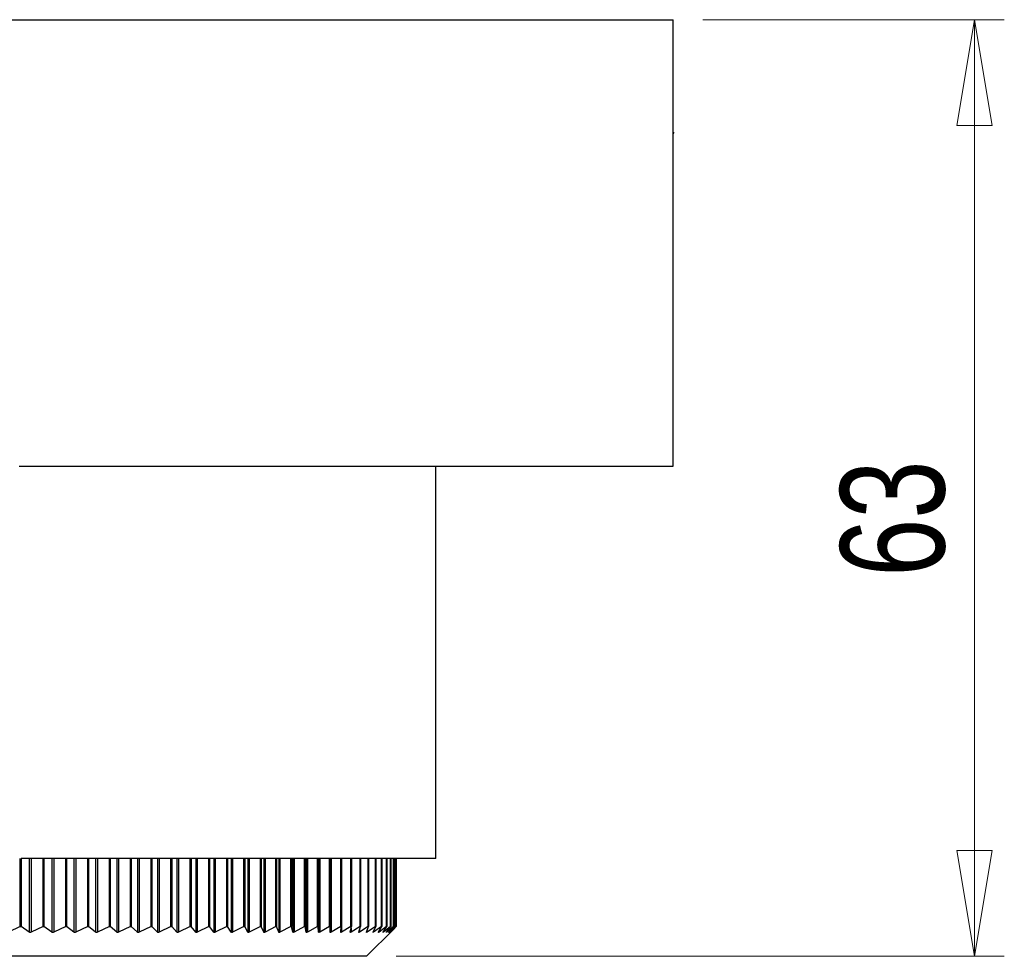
# Model space of a CAD drawing. Header units: millimetres. Extents: x 367 to 1041, y 410 to 622.
# Tile 10 of 10: x 1008 to 1041, y 410 to 441. Entities that reach past the tile are written whole.
import ezdxf

# ---------------------------------------------------------------- set-up
doc = ezdxf.new("R2010")
doc.units = ezdxf.units.MM
doc.styles.add('SLDTEXTSTYLE0', font='TXT', dxfattribs={"width": 0.75})
doc.dimstyles.new('SLDDIMSTYLE1', dxfattribs={"dimtxt": 3.5, "dimasz": 3.556, "dimexe": 0, "dimexo": 0.0625, "dimgap": 0.875, "dimtad": 1, "dimdec": 0, "dimlfac": 2, "dimrnd": 1e-09, "dimzin": 12, "dimdsep": 46, "dimtxsty": 'SLDTEXTSTYLE0', "dimblk1": 'CLOSED', "dimblk2": 'CLOSED', "dimsah": 1, "dimcen": 0.09, "dimadec": 0, "dimazin": 3, "dimtfac": 1, "dimtdec": 0, "dimtofl": 0, "dimtmove": 0, "dimatfit": 3, "dimldrblk": 'CLOSED', "dimfxl": 0, "dimfrac": 2, "dimtolj": 1, "dimtzin": 12, "dimarcsym": 0})

# ---------------------------------------------------------------- blocks, each defined once
blk = doc.blocks.new('_Closed')
at = {"color": 0, "linetype": 'ByBlock', "lineweight": -2}
for p, q in [((-1, 0.166667), (0, 0)), ((-1, 0.166667), (-1, -0.166667)), ((0, 0), (-1, -0.166667)), ((0, 0), (-1, 0))]:
    blk.add_line(p, q, dxfattribs=at)
blk = doc.blocks.new('_D_2')
at = {"color": 7, "linetype": 'Continuous', "lineweight": 0}
for p, q in [((1030.702, 441.369), (1040.832, 441.369)), ((1039.832, 441.369), (1039.832, 409.906)), ((1020.402, 409.906), (1040.832, 409.906))]:
    blk.add_line(p, q, dxfattribs=at)
at = {"color": 7, "linetype": 'Continuous', "lineweight": 18, "xscale": 3.556, "yscale": 3.556}
for p, rotation in [((1039.832, 441.369, 43.278), 90.0000000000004), ((1039.832, 409.906, 43.278), 270.0000000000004)]:
    blk.add_blockref('_Closed', p, dxfattribs=dict(at, rotation=rotation))
at = {"color": 7, "linetype": 'Continuous', "lineweight": 18, "insert": (1035.32, 422.656), "char_height": 3.5, "attachment_point": 1, "rotation": 90, "style": 'SLDTEXTSTYLE0'}
blk.add_mtext('63', dxfattribs=at)

msp = doc.modelspace()

# ---------------------------------------------------------------- linework, layer by layer
at = {"color": 7, "linetype": 'Continuous', "lineweight": 25}
for p, q in [((984.702, 441.369), (1029.702, 441.369)), ((1029.702, 426.369), (1029.702, 441.369)), ((1029.702, 437.54), (1029.733, 437.592)), ((1007.727, 426.369), (1029.702, 426.369)), ((1021.727, 413.194), (1021.727, 426.369)), ((1007.765, 410.906), (1007.765, 413.194)), ((1007.791, 413.194), (1007.791, 410.906)), ((1021.727, 413.194), (1007.791, 413.194)), ((1008.535, 410.906), (1008.535, 413.194)), ((1008.561, 413.194), (1008.561, 410.906)), ((1009.292, 410.906), (1009.292, 413.194)), ((1009.318, 413.194), (1009.318, 410.906)), ((1010.034, 410.906), (1010.034, 413.194)), ((1010.061, 413.194), (1010.061, 410.906)), ((1010.76, 410.906), (1010.76, 413.194)), ((1010.787, 413.194), (1010.787, 410.906)), ((1011.469, 410.906), (1011.469, 413.194)), ((1011.496, 413.194), (1011.496, 410.906)), ((1012.159, 410.906), (1012.159, 413.194)), ((1012.186, 413.194), (1012.186, 410.906)), ((1012.829, 410.906), (1012.829, 413.194)), ((1012.856, 413.194), (1012.856, 410.906)), ((1013.477, 410.906), (1013.477, 413.194)), ((1013.504, 413.194), (1013.504, 410.906)), ((1014.103, 410.906), (1014.103, 413.194)), ((1014.129, 413.194), (1014.129, 410.906)), ((1014.705, 410.906), (1014.705, 413.194)), ((1014.731, 413.194), (1014.731, 410.906)), ((1015.282, 410.906), (1015.282, 413.194)), ((1015.307, 413.194), (1015.307, 410.906)), ((1015.833, 410.906), (1015.833, 413.194)), ((1015.857, 413.194), (1015.857, 410.906)), ((1016.356, 410.906), (1016.356, 413.194)), ((1016.38, 413.194), (1016.38, 410.906)), ((1016.852, 410.906), (1016.852, 413.194)), ((1016.875, 413.194), (1016.875, 410.906)), ((1017.318, 410.906), (1017.318, 413.194)), ((1017.34, 413.194), (1017.34, 410.906)), ((1017.754, 410.906), (1017.754, 413.194)), ((1017.775, 413.194), (1017.775, 410.906)), ((1018.16, 410.906), (1018.16, 413.194)), ((1018.179, 413.194), (1018.179, 410.906)), ((1018.533, 410.906), (1018.533, 413.194)), ((1018.551, 413.194), (1018.551, 410.906)), ((1018.875, 410.906), (1018.875, 413.194)), ((1018.891, 413.194), (1018.891, 410.906)), ((1019.183, 410.906), (1019.183, 413.194)), ((1019.198, 413.194), (1019.198, 410.906)), ((1019.457, 410.906), (1019.457, 413.194)), ((1019.471, 413.194), (1019.471, 410.906)), ((1019.698, 410.906), (1019.698, 413.194)), ((1019.709, 413.194), (1019.709, 410.906)), ((1019.904, 410.906), (1019.904, 413.194)), ((1019.913, 413.194), (1019.913, 410.906)), ((1020.074, 410.906), (1020.074, 413.194)), ((1020.082, 413.194), (1020.082, 410.906)), ((1020.21, 410.906), (1020.21, 413.194)), ((1020.216, 413.194), (1020.216, 410.906)), ((1020.309, 410.906), (1020.309, 413.194)), ((1020.314, 413.194), (1020.314, 410.906)), ((1020.373, 410.906), (1020.373, 413.194)), ((1020.375, 413.194), (1020.375, 410.906)), ((1020.401, 410.906), (1020.401, 413.194)), ((1020.401, 413.194), (1020.401, 410.906)), ((1007.765, 410.906), (1007.367, 410.715)), ((1007.765, 410.906), (1007.791, 410.906)), ((1008.069, 410.715), (1007.791, 410.906)), ((1008.535, 410.906), (1008.135, 410.715)), ((1008.535, 410.906), (1008.561, 410.906)), ((1008.826, 410.715), (1008.561, 410.906)), ((1009.292, 410.906), (1008.89, 410.715)), ((1009.292, 410.906), (1009.318, 410.906)), ((1009.568, 410.715), (1009.318, 410.906)), ((1010.034, 410.906), (1009.632, 410.716)), ((1010.034, 410.906), (1010.061, 410.906)), ((1010.296, 410.716), (1010.061, 410.906)), ((1010.76, 410.906), (1010.358, 410.716)), ((1010.76, 410.906), (1010.787, 410.906)), ((1011.007, 410.716), (1010.787, 410.906)), ((1011.469, 410.906), (1011.068, 410.716)), ((1011.469, 410.906), (1011.496, 410.906)), ((1011.701, 410.716), (1011.496, 410.906)), ((1012.159, 410.906), (1011.76, 410.716)), ((1012.159, 410.906), (1012.186, 410.906)), ((1012.375, 410.716), (1012.186, 410.906)), ((1012.829, 410.906), (1012.432, 410.717)), ((1012.829, 410.906), (1012.856, 410.906)), ((1013.028, 410.716), (1012.856, 410.906)), ((1013.477, 410.906), (1013.084, 410.717)), ((1013.477, 410.906), (1013.504, 410.906)), ((1013.66, 410.717), (1013.504, 410.906)), ((1014.103, 410.906), (1013.713, 410.717)), ((1014.103, 410.906), (1014.129, 410.906)), ((1014.268, 410.717), (1014.129, 410.906)), ((1014.705, 410.906), (1014.32, 410.717)), ((1014.705, 410.906), (1014.731, 410.906)), ((1014.853, 410.717), (1014.731, 410.906)), ((1015.282, 410.906), (1014.902, 410.717)), ((1015.282, 410.906), (1015.307, 410.906)), ((1015.412, 410.717), (1015.307, 410.906)), ((1015.833, 410.906), (1015.459, 410.718)), ((1015.833, 410.906), (1015.857, 410.906)), ((1015.945, 410.717), (1015.857, 410.906)), ((1016.356, 410.906), (1015.99, 410.718)), ((1016.356, 410.906), (1016.38, 410.906)), ((1016.45, 410.718), (1016.38, 410.906)), ((1016.852, 410.906), (1016.492, 410.718)), ((1016.852, 410.906), (1016.875, 410.906)), ((1016.927, 410.718), (1016.875, 410.906)), ((1017.318, 410.906), (1016.967, 410.718)), ((1017.318, 410.906), (1017.34, 410.906)), ((1017.374, 410.718), (1017.34, 410.906)), ((1017.754, 410.906), (1017.412, 410.718)), ((1017.754, 410.906), (1017.775, 410.906)), ((1017.792, 410.718), (1017.775, 410.906)), ((1018.16, 410.906), (1017.827, 410.718)), ((1018.16, 410.906), (1018.179, 410.906)), ((1018.178, 410.718), (1018.179, 410.906)), ((1018.533, 410.906), (1018.21, 410.719)), ((1018.533, 410.906), (1018.551, 410.906)), ((1018.533, 410.718), (1018.551, 410.906)), ((1018.875, 410.906), (1018.562, 410.719)), ((1018.855, 410.719), (1018.891, 410.906)), ((1018.875, 410.906), (1018.891, 410.906)), ((1019.183, 410.906), (1018.881, 410.719)), ((1019.144, 410.719), (1019.198, 410.906)), ((1019.457, 410.906), (1019.168, 410.719)), ((1019.183, 410.906), (1019.198, 410.906)), ((1019.4, 410.719), (1019.471, 410.906)), ((1019.402, 409.906), (1020.307, 410.811)), ((1019.698, 410.906), (1019.42, 410.719)), ((1019.457, 410.906), (1019.471, 410.906)), ((1019.621, 410.719), (1019.709, 410.906)), ((1019.904, 410.906), (1019.639, 410.719)), ((1019.698, 410.906), (1019.709, 410.906)), ((1019.808, 410.719), (1019.913, 410.906)), ((1020.074, 410.906), (1019.823, 410.719)), ((1019.904, 410.906), (1019.913, 410.906)), ((1019.96, 410.719), (1020.082, 410.906)), ((1020.21, 410.906), (1019.972, 410.719)), ((1020.074, 410.906), (1020.082, 410.906)), ((1020.077, 410.719), (1020.216, 410.906)), ((1020.309, 410.906), (1020.086, 410.719)), ((1020.158, 410.719), (1020.314, 410.906)), ((1020.373, 410.906), (1020.164, 410.719)), ((1020.204, 410.719), (1020.375, 410.906)), ((1020.401, 410.906), (1020.207, 410.719)), ((1020.21, 410.906), (1020.216, 410.906)), ((1020.306, 410.811), (1020.401, 410.906)), ((1020.309, 410.906), (1020.314, 410.906)), ((1020.373, 410.906), (1020.375, 410.906)), ((1020.401, 410.906), (1020.401, 410.906)), ((1019.402, 409.906), (1005.486, 409.906))]:
    msp.add_line(p, q, dxfattribs=at)
at = {"color": 8, "linetype": 'Continuous', "lineweight": 25}
for p, q in [((1008.069, 413.194), (1008.069, 410.715)), ((1008.135, 413.194), (1008.135, 410.715)), ((1008.826, 413.194), (1008.826, 410.715)), ((1008.89, 413.194), (1008.89, 410.715)), ((1009.568, 413.194), (1009.568, 410.715)), ((1009.632, 413.194), (1009.632, 410.716)), ((1010.296, 413.194), (1010.296, 410.716)), ((1010.358, 413.194), (1010.358, 410.716)), ((1011.007, 413.194), (1011.007, 410.716)), ((1011.068, 413.194), (1011.068, 410.716)), ((1011.701, 413.194), (1011.701, 410.716)), ((1011.76, 413.194), (1011.76, 410.716)), ((1012.375, 413.194), (1012.375, 410.716)), ((1012.432, 413.194), (1012.432, 410.717)), ((1013.028, 413.194), (1013.028, 410.716)), ((1013.084, 413.194), (1013.084, 410.717)), ((1013.66, 413.194), (1013.66, 410.717)), ((1013.713, 413.194), (1013.713, 410.717)), ((1014.268, 413.194), (1014.268, 410.717)), ((1014.32, 413.194), (1014.32, 410.717)), ((1014.853, 413.194), (1014.853, 410.717)), ((1014.902, 413.194), (1014.902, 410.717)), ((1015.412, 413.194), (1015.412, 410.717)), ((1015.459, 413.194), (1015.459, 410.718)), ((1015.945, 413.194), (1015.945, 410.717)), ((1015.99, 413.194), (1015.99, 410.718)), ((1016.45, 413.194), (1016.45, 410.718)), ((1016.492, 413.194), (1016.492, 410.718)), ((1016.927, 413.194), (1016.927, 410.718)), ((1016.967, 413.194), (1016.967, 410.718)), ((1017.374, 413.194), (1017.374, 410.718)), ((1017.412, 413.194), (1017.412, 410.718)), ((1017.792, 413.194), (1017.792, 410.718)), ((1017.827, 413.194), (1017.827, 410.718)), ((1018.21, 413.194), (1018.21, 410.719)), ((1018.562, 413.194), (1018.562, 410.719)), ((1018.881, 410.856), (1018.881, 410.719)), ((1019.168, 410.801), (1019.168, 410.719)), ((1019.42, 410.773), (1019.42, 410.719)), ((1019.639, 410.757), (1019.639, 410.719)), ((1019.823, 410.745), (1019.823, 410.719)), ((1019.972, 410.737), (1019.972, 410.719)), ((1020.086, 410.731), (1020.086, 410.719)), ((1020.164, 410.726), (1020.164, 410.719))]:
    msp.add_line(p, q, dxfattribs=at)
at = {"color": 7, "linetype": 'Continuous', "lineweight": 25}
for points, knots in [([(1008.135, 410.715), (1008.129, 410.713), (1008.117, 410.708), (1008.097, 410.706), (1008.081, 410.708), (1008.073, 410.713), (1008.069, 410.715)], [0, 0, 0, 0, 0.264039, 0.53092, 0.777342, 1, 1, 1, 1]), ([(1008.89, 410.715), (1008.884, 410.713), (1008.872, 410.708), (1008.853, 410.706), (1008.837, 410.708), (1008.829, 410.713), (1008.826, 410.715)], [0, 0, 0, 0, 0.264049, 0.530928, 0.777348, 1, 1, 1, 1]), ([(1009.632, 410.716), (1009.626, 410.713), (1009.613, 410.708), (1009.595, 410.706), (1009.579, 410.709), (1009.572, 410.713), (1009.568, 410.715)], [0, 0, 0, 0, 0.2640559, 0.5309327, 0.7773523, 1, 1, 1, 1]), ([(1010.358, 410.716), (1010.352, 410.713), (1010.34, 410.708), (1010.321, 410.706), (1010.306, 410.709), (1010.299, 410.713), (1010.296, 410.716)], [0, 0, 0, 0, 0.264061, 0.530935, 0.777354, 1, 1, 1, 1]), ([(1011.068, 410.716), (1011.062, 410.714), (1011.05, 410.709), (1011.031, 410.707), (1011.017, 410.709), (1011.01, 410.714), (1011.007, 410.716)], [0, 0, 0, 0, 0.264063, 0.530936, 0.777354, 1, 1, 1, 1]), ([(1011.76, 410.716), (1011.754, 410.714), (1011.741, 410.709), (1011.724, 410.707), (1011.709, 410.709), (1011.703, 410.714), (1011.701, 410.716)], [0, 0, 0, 0, 0.264062, 0.530934, 0.777352, 1, 1, 1, 1]), ([(1012.432, 410.717), (1012.426, 410.714), (1012.414, 410.709), (1012.396, 410.707), (1012.383, 410.71), (1012.377, 410.714), (1012.375, 410.716)], [0, 0, 0, 0, 0.264059, 0.530931, 0.777348, 1, 1, 1, 1]), ([(1013.084, 410.717), (1013.078, 410.714), (1013.066, 410.709), (1013.049, 410.707), (1013.036, 410.71), (1013.031, 410.714), (1013.028, 410.716)], [0, 0, 0, 0, 0.264054, 0.530925, 0.777342, 1, 1, 1, 1]), ([(1013.713, 410.717), (1013.707, 410.714), (1013.696, 410.709), (1013.679, 410.707), (1013.667, 410.71), (1013.662, 410.715), (1013.66, 410.717)], [0, 0, 0, 0, 0.264046, 0.530917, 0.777334, 1, 1, 1, 1]), ([(1014.32, 410.717), (1014.314, 410.715), (1014.302, 410.71), (1014.287, 410.708), (1014.275, 410.71), (1014.27, 410.715), (1014.268, 410.717)], [0, 0, 0, 0, 0.2640352, 0.5309062, 0.7773234, 1, 1, 1, 1]), ([(1014.902, 410.717), (1014.897, 410.715), (1014.885, 410.71), (1014.87, 410.708), (1014.859, 410.711), (1014.855, 410.715), (1014.853, 410.717)], [0, 0, 0, 0, 0.264022, 0.530893, 0.777311, 1, 1, 1, 1]), ([(1015.459, 410.718), (1015.454, 410.715), (1015.442, 410.71), (1015.427, 410.708), (1015.417, 410.711), (1015.414, 410.715), (1015.412, 410.717)], [0, 0, 0, 0, 0.264006, 0.530878, 0.777296, 1, 1, 1, 1]), ([(1015.99, 410.718), (1015.984, 410.715), (1015.973, 410.71), (1015.959, 410.708), (1015.949, 410.711), (1015.946, 410.715), (1015.945, 410.717)], [0, 0, 0, 0, 0.263987, 0.530861, 0.777279, 1, 1, 1, 1]), ([(1016.492, 410.718), (1016.487, 410.715), (1016.476, 410.71), (1016.463, 410.708), (1016.454, 410.711), (1016.451, 410.716), (1016.45, 410.718)], [0, 0, 0, 0, 0.263964, 0.53084, 0.777259, 1, 1, 1, 1]), ([(1016.967, 410.718), (1016.962, 410.716), (1016.951, 410.711), (1016.938, 410.709), (1016.93, 410.711), (1016.928, 410.716), (1016.927, 410.718)], [0, 0, 0, 0, 0.263939, 0.530817, 0.777237, 1, 1, 1, 1]), ([(1017.412, 410.718), (1017.407, 410.716), (1017.396, 410.711), (1017.384, 410.709), (1017.377, 410.711), (1017.375, 410.716), (1017.374, 410.718)], [0, 0, 0, 0, 0.263909, 0.53079, 0.777212, 1, 1, 1, 1]), ([(1017.827, 410.718), (1017.822, 410.716), (1017.812, 410.711), (1017.8, 410.709), (1017.793, 410.712), (1017.792, 410.716), (1017.792, 410.718)], [0, 0, 0, 0, 0.263876, 0.530761, 0.777184, 1, 1, 1, 1]), ([(1018.21, 410.719), (1018.205, 410.716), (1018.196, 410.711), (1018.185, 410.709), (1018.179, 410.712), (1018.178, 410.716), (1018.178, 410.718)], [0, 0, 0, 0, 0.263839, 0.530727, 0.777152, 1, 1, 1, 1]), ([(1018.562, 410.719), (1018.557, 410.716), (1018.548, 410.711), (1018.538, 410.709), (1018.533, 410.712), (1018.533, 410.716), (1018.533, 410.718)], [0, 0, 0, 0, 0.263796, 0.53069, 0.777116, 1, 1, 1, 1]), ([(1018.881, 410.719), (1018.877, 410.716), (1018.868, 410.711), (1018.859, 410.709), (1018.854, 410.712), (1018.855, 410.716), (1018.855, 410.719)], [0, 0, 0, 0, 0.263748, 0.530647, 0.777077, 1, 1, 1, 1]), ([(1019.168, 410.719), (1019.164, 410.716), (1019.155, 410.711), (1019.147, 410.709), (1019.143, 410.712), (1019.144, 410.717), (1019.144, 410.719)], [0, 0, 0, 0, 0.263694, 0.5306, 0.777033, 1, 1, 1, 1]), ([(1019.42, 410.719), (1019.416, 410.717), (1019.408, 410.712), (1019.401, 410.71), (1019.398, 410.712), (1019.399, 410.717), (1019.4, 410.719)], [0, 0, 0, 0, 0.263633, 0.530547, 0.776983, 1, 1, 1, 1]), ([(1019.639, 410.719), (1019.635, 410.717), (1019.627, 410.712), (1019.621, 410.71), (1019.618, 410.712), (1019.62, 410.717), (1019.621, 410.719)], [0, 0, 0, 0, 0.263564, 0.530487, 0.776927, 1, 1, 1, 1]), ([(1019.823, 410.719), (1019.819, 410.717), (1019.812, 410.712), (1019.806, 410.71), (1019.805, 410.712), (1019.807, 410.717), (1019.808, 410.719)], [0, 0, 0, 0, 0.263486, 0.53042, 0.776864, 1, 1, 1, 1]), ([(1019.972, 410.719), (1019.968, 410.717), (1019.962, 410.712), (1019.956, 410.71), (1019.956, 410.712), (1019.959, 410.717), (1019.96, 410.719)], [0, 0, 0, 0, 0.263611, 0.530521, 0.776955, 1, 1, 1, 1]), ([(1020.086, 410.719), (1020.082, 410.717), (1020.076, 410.712), (1020.072, 410.71), (1020.072, 410.712), (1020.075, 410.717), (1020.077, 410.719)], [0, 0, 0, 0, 0.26367, 0.530567, 0.776996, 1, 1, 1, 1]), ([(1020.164, 410.719), (1020.161, 410.717), (1020.155, 410.712), (1020.152, 410.71), (1020.153, 410.713), (1020.157, 410.717), (1020.158, 410.719)], [0, 0, 0, 0, 0.263721, 0.530607, 0.777031, 1, 1, 1, 1]), ([(1020.207, 410.719), (1020.204, 410.717), (1020.199, 410.712), (1020.196, 410.71), (1020.198, 410.713), (1020.202, 410.717), (1020.204, 410.719)], [0, 0, 0, 0, 0.263767, 0.530642, 0.777061, 1, 1, 1, 1])]:
    msp.add_open_spline(points, degree=3, knots=knots, dxfattribs=at)

# ---------------------------------------------------------------- dimensions: what is measured, and where the dimension line sits
at = {"color": 7, "linetype": 'Continuous', "lineweight": 18}
dim = msp.add_linear_dim(base=(1039.832, 409.906), p1=(1029.702, 441.369), p2=(1019.402, 409.906), angle=90, dimstyle='SLDDIMSTYLE1', dxfattribs=at)
dim.commit()
dim.dimension.update_dxf_attribs({"geometry": '_D_2', "text_midpoint": (1039.832, 425.242), "dimtype": 160})

doc.saveas('drawing.dxf')
